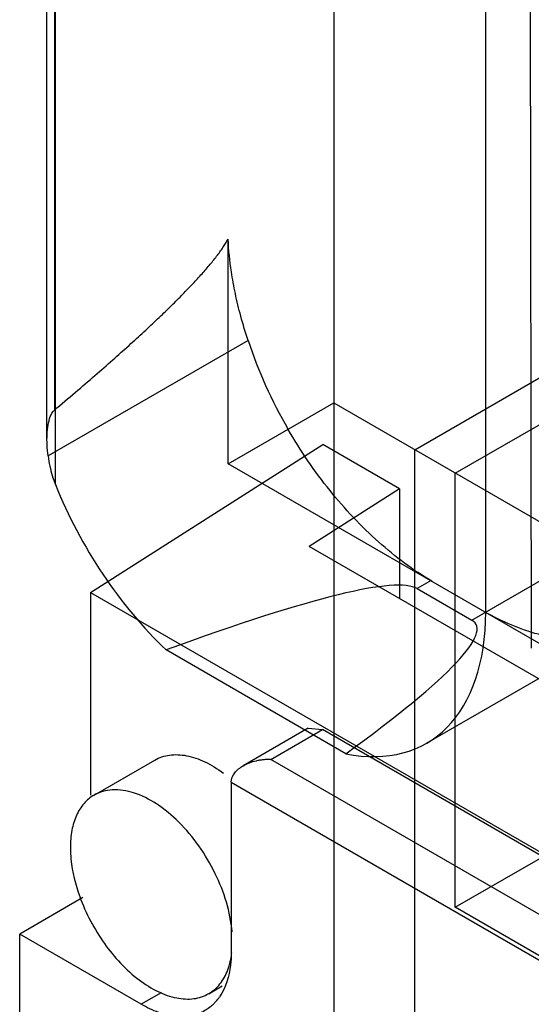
# Model space of a CAD drawing. Header units: millimetres. Extents: x 60 to 337, y 43 to 512.
# Tile 15 of 73: x 72 to 90, y 273 to 308. Entities that reach past the tile are written whole.
import ezdxf

# ---------------------------------------------------------------- set-up
doc = ezdxf.new("R2010")
doc.units = ezdxf.units.MM
doc.header["$LTSCALE"] = 36.045028
doc.layers.get('0').update_dxf_attribs({"linetype": 'CONTINUOUS'})

msp = doc.modelspace()

# ---------------------------------------------------------------- linework, layer by layer
at = {"color": 7, "linetype": 'CONTINUOUS'}
for p, q in [((82.916, 411.997), (82.916, 200.319)), ((72.908, 293.177), (72.908, 406.543)), ((73.165, 406.642), (73.165, 294.213)), ((73.201, 291.618), (73.201, 406.739)), ((88.219, 287.164), (88.219, 391.576)), ((89.633, 391.014), (89.81, 285.91)), ((85.744, 292.829), (121.807, 313.649)), ((87.158, 292.013), (123.221, 312.833)), ((79.231, 292.334), (79.231, 300.18)), ((87.158, 276.865), (123.221, 297.686)), ((79.928, 296.644), (72.946, 292.613)), ((79.231, 292.334), (82.916, 294.462)), ((82.916, 294.462), (106.998, 280.558)), ((74.431, 287.846), (82.534, 293.015)), ((85.208, 291.471), (82.534, 293.015)), ((85.744, 198.686), (85.744, 292.829)), ((99.603, 280.573), (79.231, 292.334)), ((87.158, 276.865), (87.158, 292.013)), ((85.208, 291.471), (82.054, 289.46)), ((85.208, 291.471), (85.208, 287.639)), ((87.734, 286.883), (95.29, 291.246)), ((186.308, 229.27), (82.054, 289.46)), ((86.318, 288.272), (85.823, 287.987)), ((85.823, 287.987), (87.734, 286.883)), ((74.431, 287.846), (74.431, 280.779)), ((74.431, 287.846), (184.033, 224.569)), ((86.152, 282.59), (93.223, 286.673)), ((83.339, 282.225), (77.066, 285.847)), ((82.023, 283.114), (79.754, 281.804)), ((82.023, 283.114), (82.523, 283.065)), ((80.718, 282.023), (82.523, 283.065)), ((175.941, 229.131), (82.523, 283.065)), ((74.552, 280.78), (76.673, 282.004)), ((174.136, 228.089), (80.718, 282.023)), ((79.341, 281.229), (79.341, 275.297)), ((79.341, 281.229), (174.173, 226.479)), ((74.157, 277.203), (71.956, 275.932)), ((106.25, 265.843), (87.158, 276.865)), ((71.956, 110.953), (71.956, 275.932)), ((76.198, 273.483), (71.956, 275.932)), ((76.893, 273.884), (76.198, 273.483)), ((78.552, 273.851), (79.026, 274.125))]:
    msp.add_line(p, q, dxfattribs=at)
for centre, radius, start, end in [((76.363, 275.636), 3.015, 351.3333, 353.1868), ((77.134, 275.462), 2.224, 339.468, 343.2956), ((77.513, 274.715), 1.72, 318.5724, 325.6217)]:
    msp.add_arc(centre, radius, start, end, dxfattribs=at)
for centre, major_axis, ratio, start_param, end_param in [((86.337, 296.437), (-5, 8.66), 0.57894, 1.225644, 1.570805), ((79.266, 292.355), (-5, 8.66), 0.57894, 1.329004, 2.041553), ((-49.266, 218.147), (135.238, 69.691), 0.045224, 0.029067, 0.342348), ((81.138, 291.274), (-5.014, 8.684), 0.575778, -3.612332, -2.357555), ((-47.394, 217.066), (135.277, 69.669), 0.04521, -0.284207, 0.029073)]:
    msp.add_ellipse(centre, major_axis=major_axis, ratio=ratio, start_param=start_param, end_param=end_param, dxfattribs=at)
for points, knots in [([(73.165, 294.213), (73.412, 294.42), (73.885, 294.821), (74.565, 295.405), (75.188, 295.95), (75.759, 296.46), (76.281, 296.937), (76.759, 297.384), (77.195, 297.804), (77.591, 298.198), (77.95, 298.569), (78.275, 298.92), (78.566, 299.253), (78.823, 299.57), (79.046, 299.874), (79.175, 300.079), (79.231, 300.18)], [0, 0, 0, 0, 0.113264, 0.217972, 0.314764, 0.404263, 0.487015, 0.563515, 0.634226, 0.699579, 0.759998, 0.815865, 0.867539, 0.915266, 0.959517, 1, 1, 1, 1]), ([(79.928, 296.644), (79.835, 296.925), (79.671, 297.467), (79.477, 298.268), (79.314, 299.162), (79.248, 299.799), (79.231, 300.18)], [0, 0, 0, 0, 0.24563, 0.469995, 0.683625, 1, 1, 1, 1]), ([(72.946, 292.613), (72.929, 292.742), (72.907, 292.992), (72.907, 293.355), (72.939, 293.688), (73.008, 293.979), (73.098, 294.157), (73.165, 294.213)], [0, 0, 0, 0, 0.23568, 0.454026, 0.65799, 0.839923, 1, 1, 1, 1]), ([(86.348, 288.238), (85.681, 288.623), (84.401, 289.596), (82.709, 291.391), (81.755, 292.795), (81.324, 293.543)], [0, 0, 0, 0, 0.313045, 0.648847, 1, 1, 1, 1]), ([(72.946, 292.613), (72.962, 292.495), (73.001, 292.265), (73.087, 291.932), (73.16, 291.72), (73.201, 291.618)], [0, 0, 0, 0, 0.346933, 0.68008, 1, 1, 1, 1]), ([(93.223, 286.673), (92.782, 286.418), (91.704, 286.102), (89.935, 286.333), (88.781, 286.833), (88.199, 287.169)], [0, 0, 0, 0, 0.290911, 0.616543, 1, 1, 1, 1]), ([(76.673, 282.004), (76.829, 282.094), (77.198, 282.214), (77.808, 282.18), (78.45, 281.954), (78.859, 281.701), (79.063, 281.55)], [0, 0, 0, 0, 0.210378, 0.440712, 0.703012, 1, 1, 1, 1]), ([(79.341, 281.229), (79.341, 281.345), (79.443, 281.59), (79.643, 281.74), (79.754, 281.804)], [0, 0, 0, 0, 0.476651, 1, 1, 1, 1]), ([(79.754, 281.804), (79.825, 281.845), (79.976, 281.915), (80.175, 281.975), (80.341, 282.008), (80.467, 282.026), (80.574, 282.035), (80.657, 282.035), (80.7, 282.033), (80.718, 282.023)], [0, 0, 0, 0, 0.244648, 0.494933, 0.621506, 0.748655, 0.876102, 0.939702, 1, 1, 1, 1]), ([(74.552, 280.78), (74.42, 280.703), (74.173, 280.496), (73.91, 280.066), (73.754, 279.537), (73.724, 279.151), (73.724, 278.949)], [0, 0, 0, 0, 0.217766, 0.450897, 0.71037, 1, 1, 1, 1]), ([(79.367, 276.011), (79.309, 276.712), (78.975, 277.771), (78.24, 279.014), (77.548, 279.843), (76.78, 280.482), (75.988, 280.885), (75.218, 281.018), (74.743, 280.89), (74.552, 280.78)], [0, 0, 0, 0, 0.276662, 0.424167, 0.567305, 0.699086, 0.814652, 0.913157, 1, 1, 1, 1]), ([(73.724, 278.949), (73.724, 278.813), (73.755, 278.23), (73.898, 277.657), (74.05, 277.237)], [0, 0, 0, 0, 0.233011, 1, 1, 1, 1]), ([(74.05, 277.237), (74.26, 276.656), (74.831, 275.581), (75.838, 274.49), (76.749, 273.914), (77.401, 273.679), (78.02, 273.64), (78.394, 273.76), (78.552, 273.852)], [0, 0, 0, 0, 0.298003, 0.58087, 0.705571, 0.815619, 0.912073, 1, 1, 1, 1]), ([(79.341, 275.297), (79.341, 275.147), (79.312, 274.609), (79.152, 274.065), (78.932, 273.744)], [0, 0, 0, 0, 0.279091, 1, 1, 1, 1]), ([(79.264, 274.823), (79.273, 274.851), (79.306, 274.969), (79.33, 275.09), (79.344, 275.182)], [0, 0, 0, 0, 0.243232, 1, 1, 1, 1]), ([(78.552, 273.852), (78.701, 273.938), (78.979, 274.182), (79.151, 274.506), (79.217, 274.682)], [0, 0, 0, 0, 0.478892, 1, 1, 1, 1]), ([(78.42, 273.263), (78.274, 273.178), (77.937, 273.056), (77.378, 273.042), (76.781, 273.186), (76.393, 273.37), (76.198, 273.483)], [0, 0, 0, 0, 0.217784, 0.450912, 0.710298, 1, 1, 1, 1]), ([(78.802, 273.577), (78.774, 273.545), (78.66, 273.426), (78.527, 273.324), (78.42, 273.263)], [0, 0, 0, 0, 0.254248, 1, 1, 1, 1])]:
    msp.add_open_spline(points, degree=3, knots=knots, dxfattribs=at)

doc.saveas('drawing.dxf')
